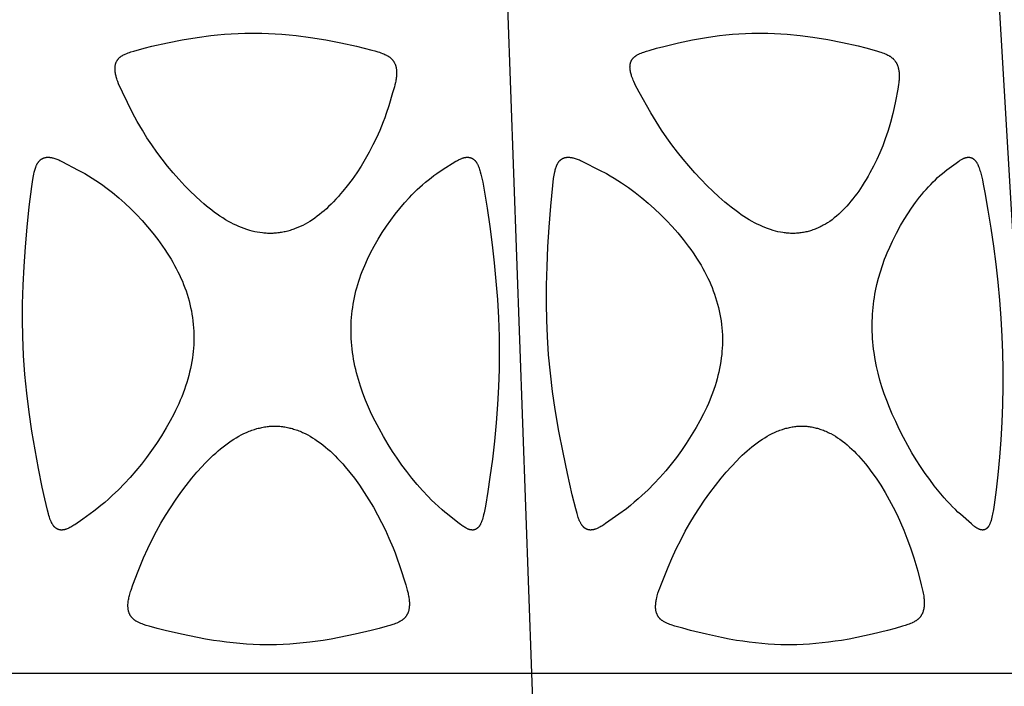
# Model space of a CAD drawing. Header units: millimetres. Extents: x 1250 to 1725, y 0 to 1655.
# Tile 252 of 256: x 1506 to 1568, y 1527 to 1569. Entities that reach past the tile are written whole.
import ezdxf

# ---------------------------------------------------------------- set-up
doc = ezdxf.new("R2010")
doc.units = ezdxf.units.MM
doc.header["$MEASUREMENT"] = 0
doc.layers.add('Crea2D$visibili$tangenti', color=7, linetype='Continuous', true_color=0x000000)

msp = doc.modelspace()

# ---------------------------------------------------------------- linework, layer by layer
at = {"layer": 'Crea2D$visibili$tangenti'}
for p, q in [((1537.889, 1528.073), (1536.375, 1569.947)), ((1569.716, 1528.073), (1567.244, 1569.947)), ((1504.534, 1528.073), (1537.889, 1528.073)), ((1537.889, 1528.073), (1569.716, 1528.073)), ((1539.397, 1486.197), (1537.889, 1528.073))]:
    msp.add_line(p, q, dxfattribs=at)
for points in [[(1521.45, 1555.685), (1521.369, 1555.687), (1521.288, 1555.69), (1521.207, 1555.694), (1521.125, 1555.7), (1521.044, 1555.707), (1520.964, 1555.716), (1520.802, 1555.738), (1520.642, 1555.765), (1520.483, 1555.797), (1520.324, 1555.835), (1520.167, 1555.877), (1519.994, 1555.93), (1519.822, 1555.989), (1519.653, 1556.053), (1519.485, 1556.122), (1519.319, 1556.196), (1519.155, 1556.274), (1518.994, 1556.357), (1518.835, 1556.443), (1518.653, 1556.548), (1518.475, 1556.658), (1518.299, 1556.772), (1518.126, 1556.89), (1517.955, 1557.012), (1517.787, 1557.138), (1517.622, 1557.267), (1517.459, 1557.399), (1517.279, 1557.549), (1517.101, 1557.703), (1516.755, 1558.02), (1516.417, 1558.347), (1516.089, 1558.683), (1515.715, 1559.086), (1515.353, 1559.498), (1515.002, 1559.92), (1514.662, 1560.351), (1514.334, 1560.791), (1514.019, 1561.24), (1513.715, 1561.697), (1513.424, 1562.163), (1513.107, 1562.706), (1512.955, 1562.981), (1512.809, 1563.259), (1512.178, 1564.548), (1512.063, 1564.79), (1511.997, 1564.937), (1511.935, 1565.086), (1511.877, 1565.236), (1511.85, 1565.312), (1511.825, 1565.388), (1511.806, 1565.449), (1511.788, 1565.51), (1511.772, 1565.572), (1511.757, 1565.634), (1511.743, 1565.696), (1511.732, 1565.758), (1511.722, 1565.821), (1511.718, 1565.853), (1511.715, 1565.885), (1511.711, 1565.943), (1511.709, 1565.972), (1511.708, 1566.002), (1511.708, 1566.031), (1511.708, 1566.061), (1511.709, 1566.09), (1511.71, 1566.12), (1511.712, 1566.149), (1511.715, 1566.179), (1511.719, 1566.208), (1511.724, 1566.237), (1511.729, 1566.266), (1511.735, 1566.294), (1511.743, 1566.323), (1511.747, 1566.337), (1511.751, 1566.351), (1511.759, 1566.376), (1511.768, 1566.401), (1511.778, 1566.426), (1511.789, 1566.45), (1511.801, 1566.474), (1511.813, 1566.497), (1511.826, 1566.52), (1511.84, 1566.543), (1511.854, 1566.566), (1511.869, 1566.587), (1511.885, 1566.609), (1511.901, 1566.63), (1511.918, 1566.65), (1511.935, 1566.67), (1511.953, 1566.689), (1511.972, 1566.708), (1511.993, 1566.727), (1512.014, 1566.746), (1512.035, 1566.764), (1512.057, 1566.781), (1512.08, 1566.797), (1512.103, 1566.814), (1512.127, 1566.829), (1512.151, 1566.844), (1512.175, 1566.859), (1512.199, 1566.873), (1512.249, 1566.899), (1512.3, 1566.925), (1512.352, 1566.948), (1512.439, 1566.986), (1512.526, 1567.021), (1512.615, 1567.053), (1512.704, 1567.083), (1512.884, 1567.139), (1513.546, 1567.318), (1514.028, 1567.437), (1514.998, 1567.654), (1515.927, 1567.839), (1516.861, 1567.997), (1517.717, 1568.112), (1518.146, 1568.158), (1518.576, 1568.197), (1519.007, 1568.228), (1519.438, 1568.25), (1519.869, 1568.264), (1520.301, 1568.269), (1520.403, 1568.269), (1520.505, 1568.269), (1520.926, 1568.265), (1521.347, 1568.251), (1521.767, 1568.23), (1522.187, 1568.201), (1522.639, 1568.162), (1523.09, 1568.114), (1523.989, 1567.997), (1524.945, 1567.839), (1525.897, 1567.654), (1526.873, 1567.44), (1527.843, 1567.198), (1528.033, 1567.146), (1528.221, 1567.089), (1528.315, 1567.059), (1528.408, 1567.026), (1528.5, 1566.992), (1528.591, 1566.954), (1528.647, 1566.93), (1528.702, 1566.904), (1528.757, 1566.877), (1528.784, 1566.862), (1528.81, 1566.847), (1528.836, 1566.832), (1528.862, 1566.816), (1528.888, 1566.8), (1528.913, 1566.783), (1528.938, 1566.766), (1528.962, 1566.747), (1528.986, 1566.729), (1529.009, 1566.709), (1529.03, 1566.691), (1529.051, 1566.672), (1529.071, 1566.652), (1529.09, 1566.632), (1529.109, 1566.611), (1529.128, 1566.59), (1529.146, 1566.568), (1529.163, 1566.546), (1529.18, 1566.524), (1529.196, 1566.5), (1529.211, 1566.477), (1529.226, 1566.453), (1529.24, 1566.429), (1529.254, 1566.404), (1529.267, 1566.379), (1529.279, 1566.354), (1529.291, 1566.326), (1529.303, 1566.298), (1529.313, 1566.27), (1529.323, 1566.241), (1529.332, 1566.213), (1529.341, 1566.183), (1529.348, 1566.154), (1529.355, 1566.125), (1529.361, 1566.095), (1529.367, 1566.065), (1529.372, 1566.035), (1529.376, 1566.005), (1529.38, 1565.975), (1529.383, 1565.945), (1529.388, 1565.885), (1529.39, 1565.812), (1529.39, 1565.74), (1529.388, 1565.668), (1529.384, 1565.596), (1529.378, 1565.525), (1529.369, 1565.453), (1529.359, 1565.382), (1529.348, 1565.311), (1529.335, 1565.24), (1529.321, 1565.169), (1529.288, 1565.028), (1529.252, 1564.888), (1529.141, 1564.507), (1528.893, 1563.699), (1528.736, 1563.219), (1528.642, 1562.951), (1528.542, 1562.686), (1528.438, 1562.422), (1528.329, 1562.16), (1528.124, 1561.698), (1527.904, 1561.242), (1527.671, 1560.794), (1527.423, 1560.353), (1527.161, 1559.92), (1526.885, 1559.497), (1526.596, 1559.082), (1526.293, 1558.677), (1526.018, 1558.334), (1525.876, 1558.166), (1525.731, 1558), (1525.584, 1557.837), (1525.433, 1557.678), (1525.278, 1557.521), (1525.121, 1557.368), (1524.983, 1557.24), (1524.843, 1557.115), (1524.7, 1556.994), (1524.554, 1556.876), (1524.405, 1556.761), (1524.254, 1556.651), (1524.099, 1556.545), (1523.941, 1556.444), (1523.795, 1556.357), (1523.646, 1556.273), (1523.494, 1556.195), (1523.341, 1556.121), (1523.185, 1556.052), (1523.026, 1555.988), (1522.946, 1555.959), (1522.866, 1555.93), (1522.785, 1555.903), (1522.704, 1555.878), (1522.551, 1555.835), (1522.396, 1555.797), (1522.319, 1555.78), (1522.241, 1555.764), (1522.163, 1555.75), (1522.084, 1555.737), (1522.005, 1555.726), (1521.926, 1555.716), (1521.847, 1555.707), (1521.768, 1555.7), (1521.689, 1555.694), (1521.609, 1555.69), (1521.53, 1555.687)], [(1554.273, 1555.685), (1554.194, 1555.687), (1554.116, 1555.69), (1554.037, 1555.694), (1553.959, 1555.7), (1553.88, 1555.708), (1553.802, 1555.716), (1553.724, 1555.727), (1553.647, 1555.738), (1553.492, 1555.766), (1553.338, 1555.798), (1553.185, 1555.835), (1553.033, 1555.877), (1552.861, 1555.931), (1552.692, 1555.99), (1552.524, 1556.054), (1552.358, 1556.123), (1552.194, 1556.197), (1552.032, 1556.275), (1551.871, 1556.357), (1551.713, 1556.443), (1551.54, 1556.542), (1551.37, 1556.646), (1551.202, 1556.753), (1551.036, 1556.864), (1550.872, 1556.978), (1550.71, 1557.096), (1550.393, 1557.338), (1550.197, 1557.496), (1550.004, 1557.657), (1549.625, 1557.989), (1549.256, 1558.331), (1548.896, 1558.683), (1548.502, 1559.087), (1548.117, 1559.5), (1547.743, 1559.922), (1547.379, 1560.353), (1547.026, 1560.793), (1546.683, 1561.241), (1546.352, 1561.698), (1546.032, 1562.163), (1545.68, 1562.706), (1545.346, 1563.259), (1544.628, 1564.548), (1544.496, 1564.791), (1544.421, 1564.937), (1544.348, 1565.086), (1544.28, 1565.236), (1544.248, 1565.312), (1544.217, 1565.389), (1544.172, 1565.51), (1544.151, 1565.571), (1544.132, 1565.633), (1544.114, 1565.695), (1544.097, 1565.758), (1544.083, 1565.821), (1544.071, 1565.885), (1544.062, 1565.943), (1544.055, 1566.001), (1544.052, 1566.031), (1544.05, 1566.06), (1544.048, 1566.09), (1544.047, 1566.119), (1544.047, 1566.149), (1544.048, 1566.178), (1544.049, 1566.207), (1544.051, 1566.237), (1544.054, 1566.266), (1544.058, 1566.295), (1544.061, 1566.31), (1544.063, 1566.324), (1544.066, 1566.339), (1544.069, 1566.353), (1544.075, 1566.377), (1544.082, 1566.4), (1544.089, 1566.424), (1544.097, 1566.447), (1544.106, 1566.47), (1544.116, 1566.493), (1544.126, 1566.515), (1544.137, 1566.538), (1544.148, 1566.559), (1544.16, 1566.581), (1544.173, 1566.602), (1544.187, 1566.622), (1544.201, 1566.642), (1544.216, 1566.662), (1544.231, 1566.681), (1544.247, 1566.699), (1544.256, 1566.709), (1544.265, 1566.719), (1544.284, 1566.737), (1544.303, 1566.755), (1544.323, 1566.773), (1544.343, 1566.79), (1544.364, 1566.806), (1544.385, 1566.822), (1544.407, 1566.837), (1544.429, 1566.851), (1544.452, 1566.866), (1544.474, 1566.879), (1544.498, 1566.893), (1544.545, 1566.918), (1544.592, 1566.943), (1544.632, 1566.962), (1544.672, 1566.98), (1544.752, 1567.015), (1544.834, 1567.047), (1544.916, 1567.077), (1545.082, 1567.132), (1545.25, 1567.182), (1545.708, 1567.313), (1546.17, 1567.434), (1547.098, 1567.654), (1547.973, 1567.838), (1548.852, 1567.997), (1549.257, 1568.058), (1549.663, 1568.112), (1550.07, 1568.159), (1550.477, 1568.197), (1550.886, 1568.228), (1551.294, 1568.25), (1551.703, 1568.264), (1552.113, 1568.269), (1552.21, 1568.269), (1552.307, 1568.269), (1552.711, 1568.265), (1553.114, 1568.251), (1553.516, 1568.23), (1553.919, 1568.201), (1554.73, 1568.121), (1555.539, 1568.014), (1556.463, 1567.86), (1557.383, 1567.678), (1558.369, 1567.458), (1558.859, 1567.336), (1559.531, 1567.154), (1559.714, 1567.098), (1559.804, 1567.068), (1559.894, 1567.036), (1559.984, 1567.002), (1560.072, 1566.966), (1560.129, 1566.941), (1560.185, 1566.915), (1560.241, 1566.887), (1560.296, 1566.858), (1560.322, 1566.842), (1560.349, 1566.826), (1560.375, 1566.81), (1560.401, 1566.793), (1560.426, 1566.775), (1560.451, 1566.757), (1560.476, 1566.738), (1560.5, 1566.719), (1560.522, 1566.701), (1560.543, 1566.682), (1560.564, 1566.662), (1560.584, 1566.642), (1560.604, 1566.622), (1560.623, 1566.601), (1560.642, 1566.579), (1560.66, 1566.557), (1560.678, 1566.535), (1560.696, 1566.512), (1560.712, 1566.489), (1560.728, 1566.465), (1560.744, 1566.441), (1560.759, 1566.417), (1560.773, 1566.392), (1560.787, 1566.367), (1560.801, 1566.339), (1560.815, 1566.31), (1560.828, 1566.282), (1560.84, 1566.252), (1560.851, 1566.223), (1560.862, 1566.193), (1560.872, 1566.163), (1560.881, 1566.133), (1560.89, 1566.102), (1560.898, 1566.071), (1560.906, 1566.04), (1560.913, 1566.009), (1560.919, 1565.978), (1560.925, 1565.947), (1560.934, 1565.885), (1560.944, 1565.813), (1560.947, 1565.777), (1560.95, 1565.742), (1560.955, 1565.67), (1560.957, 1565.599), (1560.957, 1565.528), (1560.954, 1565.457), (1560.95, 1565.386), (1560.945, 1565.315), (1560.938, 1565.244), (1560.93, 1565.174), (1560.91, 1565.032), (1560.862, 1564.751), (1560.716, 1563.982), (1560.634, 1563.6), (1560.546, 1563.219), (1560.398, 1562.649), (1560.317, 1562.366), (1560.23, 1562.084), (1560.08, 1561.637), (1559.916, 1561.194), (1559.738, 1560.758), (1559.546, 1560.327), (1559.339, 1559.904), (1559.118, 1559.487), (1559.002, 1559.282), (1558.883, 1559.079), (1558.76, 1558.878), (1558.633, 1558.679), (1558.409, 1558.345), (1558.293, 1558.182), (1558.173, 1558.02), (1558.051, 1557.861), (1557.925, 1557.705), (1557.795, 1557.552), (1557.662, 1557.401), (1557.539, 1557.269), (1557.413, 1557.14), (1557.284, 1557.015), (1557.152, 1556.892), (1557.016, 1556.774), (1556.877, 1556.66), (1556.734, 1556.551), (1556.587, 1556.446), (1556.455, 1556.358), (1556.319, 1556.275), (1556.181, 1556.196), (1556.111, 1556.158), (1556.041, 1556.121), (1555.969, 1556.086), (1555.897, 1556.052), (1555.825, 1556.02), (1555.752, 1555.989), (1555.678, 1555.959), (1555.604, 1555.93), (1555.529, 1555.904), (1555.454, 1555.878), (1555.382, 1555.856), (1555.31, 1555.835), (1555.238, 1555.815), (1555.165, 1555.796), (1555.092, 1555.779), (1555.018, 1555.764), (1554.945, 1555.75), (1554.871, 1555.737), (1554.796, 1555.725), (1554.722, 1555.715), (1554.648, 1555.707), (1554.573, 1555.7), (1554.498, 1555.694), (1554.423, 1555.69), (1554.348, 1555.687)], [(1505.912, 1549.223), (1505.895, 1550.246), (1505.903, 1551.269), (1505.937, 1552.439), (1505.996, 1553.608), (1506.085, 1554.848), (1506.195, 1556.087), (1506.324, 1557.359), (1506.479, 1558.628), (1506.547, 1559.079), (1506.588, 1559.303), (1506.611, 1559.415), (1506.636, 1559.526), (1506.668, 1559.655), (1506.686, 1559.719), (1506.706, 1559.782), (1506.727, 1559.845), (1506.739, 1559.876), (1506.751, 1559.906), (1506.764, 1559.937), (1506.778, 1559.967), (1506.792, 1559.997), (1506.807, 1560.026), (1506.82, 1560.05), (1506.833, 1560.073), (1506.847, 1560.096), (1506.861, 1560.119), (1506.876, 1560.141), (1506.892, 1560.162), (1506.907, 1560.184), (1506.924, 1560.205), (1506.941, 1560.225), (1506.959, 1560.244), (1506.977, 1560.263), (1506.987, 1560.273), (1506.996, 1560.282), (1507.006, 1560.291), (1507.016, 1560.3), (1507.026, 1560.308), (1507.036, 1560.316), (1507.046, 1560.325), (1507.057, 1560.333), (1507.068, 1560.34), (1507.078, 1560.348), (1507.089, 1560.355), (1507.1, 1560.362), (1507.11, 1560.368), (1507.121, 1560.375), (1507.132, 1560.381), (1507.143, 1560.387), (1507.155, 1560.393), (1507.166, 1560.398), (1507.178, 1560.404), (1507.189, 1560.409), (1507.201, 1560.414), (1507.213, 1560.419), (1507.225, 1560.423), (1507.237, 1560.428), (1507.261, 1560.436), (1507.285, 1560.443), (1507.31, 1560.449), (1507.334, 1560.455), (1507.359, 1560.46), (1507.384, 1560.463), (1507.409, 1560.466), (1507.422, 1560.467), (1507.434, 1560.468), (1507.447, 1560.469), (1507.485, 1560.47), (1507.51, 1560.47), (1507.535, 1560.47), (1507.56, 1560.469), (1507.586, 1560.467), (1507.611, 1560.465), (1507.636, 1560.462), (1507.661, 1560.458), (1507.686, 1560.454), (1507.71, 1560.45), (1507.76, 1560.44), (1507.809, 1560.428), (1507.858, 1560.415), (1507.923, 1560.395), (1507.987, 1560.374), (1508.051, 1560.351), (1508.114, 1560.326), (1508.177, 1560.3), (1508.239, 1560.272), (1508.362, 1560.213), (1509.401, 1559.669), (1509.813, 1559.443), (1510.045, 1559.306), (1510.273, 1559.165), (1510.499, 1559.018), (1510.722, 1558.867), (1510.932, 1558.719), (1511.139, 1558.567), (1511.545, 1558.253), (1511.94, 1557.926), (1512.324, 1557.585), (1512.696, 1557.233), (1513.058, 1556.869), (1513.408, 1556.493), (1513.747, 1556.108), (1514.076, 1555.71), (1514.393, 1555.302), (1514.696, 1554.885), (1514.842, 1554.672), (1514.985, 1554.457), (1515.223, 1554.074), (1515.337, 1553.88), (1515.448, 1553.684), (1515.555, 1553.486), (1515.657, 1553.285), (1515.756, 1553.083), (1515.85, 1552.878), (1515.935, 1552.68), (1516.016, 1552.481), (1516.093, 1552.279), (1516.165, 1552.076), (1516.233, 1551.871), (1516.296, 1551.665), (1516.354, 1551.457), (1516.408, 1551.249), (1516.456, 1551.039), (1516.5, 1550.828), (1516.538, 1550.616), (1516.571, 1550.403), (1516.599, 1550.189), (1516.622, 1549.975), (1516.639, 1549.76), (1516.651, 1549.545), (1516.652, 1549.524), (1516.658, 1549.316), (1516.658, 1549.109), (1516.654, 1548.902), (1516.646, 1548.694), (1516.632, 1548.487), (1516.614, 1548.281), (1516.591, 1548.075), (1516.563, 1547.869), (1516.528, 1547.645), (1516.487, 1547.422), (1516.441, 1547.2), (1516.39, 1546.979), (1516.334, 1546.759), (1516.274, 1546.54), (1516.209, 1546.323), (1516.14, 1546.107), (1516.062, 1545.881), (1515.98, 1545.656), (1515.894, 1545.434), (1515.803, 1545.213), (1515.708, 1544.994), (1515.609, 1544.776), (1515.507, 1544.561), (1515.4, 1544.347), (1515.17, 1543.915), (1514.929, 1543.49), (1514.626, 1542.985), (1514.308, 1542.49), (1514.006, 1542.047), (1513.69, 1541.613), (1513.361, 1541.189), (1513.02, 1540.774), (1512.667, 1540.37), (1512.302, 1539.977), (1511.926, 1539.595), (1511.538, 1539.224), (1511.303, 1539.01), (1511.063, 1538.801), (1510.82, 1538.597), (1510.572, 1538.398), (1510.377, 1538.25), (1509.681, 1537.752), (1509.182, 1537.4), (1509.12, 1537.36), (1509.058, 1537.321), (1508.995, 1537.284), (1508.931, 1537.248), (1508.866, 1537.214), (1508.8, 1537.182), (1508.756, 1537.162), (1508.711, 1537.143), (1508.665, 1537.126), (1508.642, 1537.118), (1508.619, 1537.111), (1508.595, 1537.104), (1508.572, 1537.097), (1508.548, 1537.091), (1508.525, 1537.085), (1508.501, 1537.081), (1508.477, 1537.076), (1508.453, 1537.073), (1508.429, 1537.07), (1508.415, 1537.068), (1508.401, 1537.066), (1508.387, 1537.065), (1508.374, 1537.064), (1508.36, 1537.064), (1508.346, 1537.063), (1508.332, 1537.064), (1508.319, 1537.064), (1508.305, 1537.065), (1508.291, 1537.066), (1508.277, 1537.068), (1508.264, 1537.07), (1508.25, 1537.072), (1508.237, 1537.074), (1508.223, 1537.077), (1508.209, 1537.08), (1508.196, 1537.084), (1508.183, 1537.088), (1508.17, 1537.092), (1508.156, 1537.096), (1508.143, 1537.101), (1508.13, 1537.106), (1508.118, 1537.111), (1508.105, 1537.116), (1508.092, 1537.122), (1508.08, 1537.128), (1508.068, 1537.134), (1508.056, 1537.141), (1508.044, 1537.148), (1508.032, 1537.155), (1508.02, 1537.162), (1508.009, 1537.17), (1507.996, 1537.178), (1507.983, 1537.188), (1507.971, 1537.197), (1507.959, 1537.207), (1507.947, 1537.217), (1507.936, 1537.227), (1507.924, 1537.238), (1507.913, 1537.249), (1507.902, 1537.26), (1507.892, 1537.271), (1507.881, 1537.283), (1507.871, 1537.295), (1507.861, 1537.307), (1507.851, 1537.319), (1507.832, 1537.344), (1507.813, 1537.369), (1507.796, 1537.396), (1507.779, 1537.422), (1507.763, 1537.45), (1507.747, 1537.477), (1507.732, 1537.505), (1507.718, 1537.534), (1507.704, 1537.562), (1507.687, 1537.599), (1507.671, 1537.636), (1507.655, 1537.673), (1507.641, 1537.71), (1507.613, 1537.785), (1507.588, 1537.861), (1507.554, 1537.971), (1507.522, 1538.082), (1507.463, 1538.305), (1507.293, 1539.026), (1507.139, 1539.75), (1506.905, 1540.923), (1506.688, 1542.098), (1506.491, 1543.278), (1506.317, 1544.461), (1506.17, 1545.647), (1506.051, 1546.836), (1505.964, 1548.029)], [(1534.084, 1537.07), (1534.062, 1537.073), (1534.04, 1537.076), (1534.019, 1537.08), (1533.997, 1537.085), (1533.976, 1537.091), (1533.955, 1537.097), (1533.934, 1537.103), (1533.913, 1537.11), (1533.893, 1537.118), (1533.872, 1537.126), (1533.852, 1537.135), (1533.832, 1537.143), (1533.792, 1537.162), (1533.753, 1537.182), (1533.698, 1537.212), (1533.645, 1537.243), (1533.592, 1537.276), (1533.54, 1537.31), (1533.489, 1537.346), (1533.439, 1537.382), (1533.34, 1537.456), (1532.592, 1538.05), (1532.415, 1538.194), (1532.241, 1538.342), (1532.018, 1538.539), (1531.8, 1538.742), (1531.587, 1538.949), (1531.377, 1539.16), (1531.022, 1539.537), (1530.678, 1539.925), (1530.345, 1540.322), (1530.024, 1540.729), (1529.715, 1541.145), (1529.417, 1541.57), (1529.131, 1542.002), (1528.857, 1542.441), (1528.565, 1542.938), (1528.285, 1543.442), (1528.049, 1543.889), (1527.824, 1544.342), (1527.626, 1544.773), (1527.441, 1545.211), (1527.271, 1545.653), (1527.115, 1546.102), (1526.987, 1546.518), (1526.872, 1546.939), (1526.821, 1547.151), (1526.773, 1547.363), (1526.729, 1547.576), (1526.689, 1547.791), (1526.654, 1548.005), (1526.622, 1548.221), (1526.595, 1548.437), (1526.573, 1548.653), (1526.554, 1548.87), (1526.541, 1549.088), (1526.532, 1549.306), (1526.529, 1549.524), (1526.529, 1549.545), (1526.529, 1549.76), (1526.535, 1549.975), (1526.545, 1550.189), (1526.56, 1550.404), (1526.58, 1550.617), (1526.604, 1550.831), (1526.633, 1551.044), (1526.667, 1551.256), (1526.704, 1551.463), (1526.745, 1551.669), (1526.79, 1551.874), (1526.839, 1552.078), (1526.892, 1552.281), (1526.95, 1552.483), (1527.011, 1552.684), (1527.077, 1552.884), (1527.148, 1553.086), (1527.223, 1553.287), (1527.302, 1553.486), (1527.385, 1553.684), (1527.561, 1554.075), (1527.749, 1554.461), (1527.981, 1554.895), (1528.226, 1555.322), (1528.485, 1555.741), (1528.757, 1556.152), (1529.023, 1556.529), (1529.3, 1556.898), (1529.587, 1557.258), (1529.886, 1557.608), (1530.197, 1557.948), (1530.356, 1558.114), (1530.519, 1558.277), (1530.685, 1558.436), (1530.854, 1558.593), (1531.026, 1558.747), (1531.201, 1558.897), (1531.375, 1559.041), (1531.553, 1559.18), (1531.734, 1559.316), (1531.917, 1559.446), (1532.257, 1559.671), (1533.116, 1560.215), (1533.167, 1560.244), (1533.218, 1560.273), (1533.269, 1560.3), (1533.321, 1560.326), (1533.374, 1560.351), (1533.428, 1560.374), (1533.482, 1560.396), (1533.509, 1560.406), (1533.537, 1560.415), (1533.578, 1560.428), (1533.599, 1560.434), (1533.62, 1560.44), (1533.641, 1560.445), (1533.662, 1560.45), (1533.684, 1560.454), (1533.705, 1560.458), (1533.726, 1560.462), (1533.748, 1560.465), (1533.769, 1560.467), (1533.791, 1560.469), (1533.813, 1560.47), (1533.834, 1560.47), (1533.856, 1560.47), (1533.878, 1560.47), (1533.89, 1560.469), (1533.901, 1560.469), (1533.913, 1560.468), (1533.924, 1560.466), (1533.935, 1560.465), (1533.947, 1560.463), (1533.958, 1560.461), (1533.97, 1560.459), (1533.981, 1560.457), (1533.993, 1560.454), (1534.004, 1560.451), (1534.015, 1560.448), (1534.027, 1560.445), (1534.038, 1560.441), (1534.049, 1560.437), (1534.06, 1560.433), (1534.071, 1560.429), (1534.082, 1560.424), (1534.093, 1560.42), (1534.103, 1560.415), (1534.114, 1560.41), (1534.125, 1560.405), (1534.135, 1560.399), (1534.146, 1560.394), (1534.156, 1560.388), (1534.166, 1560.382), (1534.176, 1560.376), (1534.186, 1560.369), (1534.196, 1560.363), (1534.205, 1560.356), (1534.215, 1560.349), (1534.224, 1560.342), (1534.235, 1560.334), (1534.246, 1560.325), (1534.257, 1560.316), (1534.267, 1560.307), (1534.277, 1560.298), (1534.287, 1560.288), (1534.297, 1560.279), (1534.307, 1560.269), (1534.316, 1560.259), (1534.325, 1560.248), (1534.343, 1560.227), (1534.36, 1560.206), (1534.377, 1560.184), (1534.393, 1560.161), (1534.408, 1560.138), (1534.423, 1560.115), (1534.437, 1560.091), (1534.451, 1560.067), (1534.465, 1560.042), (1534.49, 1559.992), (1534.506, 1559.958), (1534.522, 1559.923), (1534.537, 1559.888), (1534.552, 1559.853), (1534.579, 1559.782), (1534.604, 1559.71), (1534.627, 1559.637), (1534.648, 1559.564), (1534.687, 1559.416), (1534.746, 1559.166), (1534.797, 1558.914), (1534.888, 1558.408), (1535.072, 1557.268), (1535.24, 1556.125), (1535.39, 1554.979), (1535.52, 1553.832), (1535.63, 1552.682), (1535.718, 1551.531), (1535.784, 1550.378), (1535.825, 1549.223), (1535.838, 1548.189), (1535.827, 1547.154), (1535.792, 1546.045), (1535.733, 1544.938), (1535.647, 1543.794), (1535.537, 1542.652), (1535.406, 1541.512), (1535.255, 1540.375), (1535.12, 1539.473), (1534.967, 1538.572), (1534.884, 1538.149), (1534.852, 1538.009), (1534.829, 1537.914), (1534.803, 1537.82), (1534.775, 1537.726), (1534.744, 1537.632), (1534.72, 1537.568), (1534.708, 1537.537), (1534.694, 1537.506), (1534.681, 1537.475), (1534.666, 1537.444), (1534.651, 1537.414), (1534.635, 1537.385), (1534.626, 1537.371), (1534.617, 1537.357), (1534.609, 1537.342), (1534.599, 1537.329), (1534.59, 1537.315), (1534.58, 1537.302), (1534.57, 1537.288), (1534.56, 1537.275), (1534.55, 1537.263), (1534.539, 1537.25), (1534.528, 1537.238), (1534.516, 1537.226), (1534.504, 1537.215), (1534.492, 1537.203), (1534.48, 1537.192), (1534.467, 1537.182), (1534.457, 1537.174), (1534.447, 1537.166), (1534.437, 1537.158), (1534.426, 1537.151), (1534.415, 1537.144), (1534.404, 1537.137), (1534.393, 1537.13), (1534.382, 1537.124), (1534.371, 1537.118), (1534.359, 1537.112), (1534.348, 1537.107), (1534.336, 1537.101), (1534.324, 1537.096), (1534.312, 1537.092), (1534.3, 1537.087), (1534.288, 1537.083), (1534.275, 1537.08), (1534.263, 1537.076), (1534.25, 1537.073), (1534.238, 1537.071), (1534.225, 1537.068), (1534.213, 1537.066), (1534.2, 1537.065), (1534.187, 1537.064), (1534.174, 1537.063), (1534.161, 1537.063), (1534.149, 1537.063), (1534.136, 1537.063), (1534.123, 1537.064), (1534.11, 1537.066), (1534.097, 1537.067), (1534.091, 1537.068)], [(1538.856, 1549.223), (1538.814, 1550.246), (1538.798, 1551.269), (1538.804, 1552.439), (1538.835, 1553.608), (1538.895, 1554.848), (1538.974, 1556.087), (1539.072, 1557.395), (1539.198, 1558.7), (1539.252, 1559.133), (1539.286, 1559.348), (1539.306, 1559.455), (1539.328, 1559.562), (1539.342, 1559.624), (1539.357, 1559.686), (1539.373, 1559.748), (1539.391, 1559.808), (1539.401, 1559.839), (1539.411, 1559.869), (1539.422, 1559.898), (1539.434, 1559.928), (1539.446, 1559.957), (1539.459, 1559.986), (1539.473, 1560.015), (1539.487, 1560.043), (1539.5, 1560.066), (1539.513, 1560.089), (1539.527, 1560.112), (1539.541, 1560.134), (1539.556, 1560.156), (1539.571, 1560.178), (1539.587, 1560.198), (1539.604, 1560.219), (1539.621, 1560.239), (1539.639, 1560.258), (1539.648, 1560.267), (1539.658, 1560.277), (1539.667, 1560.286), (1539.677, 1560.294), (1539.687, 1560.303), (1539.696, 1560.312), (1539.707, 1560.32), (1539.717, 1560.328), (1539.727, 1560.336), (1539.738, 1560.344), (1539.749, 1560.351), (1539.76, 1560.358), (1539.77, 1560.365), (1539.78, 1560.371), (1539.791, 1560.377), (1539.802, 1560.383), (1539.812, 1560.389), (1539.823, 1560.394), (1539.834, 1560.4), (1539.845, 1560.405), (1539.857, 1560.41), (1539.868, 1560.414), (1539.891, 1560.423), (1539.914, 1560.431), (1539.937, 1560.439), (1539.961, 1560.445), (1539.985, 1560.451), (1540.009, 1560.456), (1540.033, 1560.46), (1540.057, 1560.464), (1540.081, 1560.467), (1540.105, 1560.468), (1540.129, 1560.47), (1540.155, 1560.47), (1540.181, 1560.47), (1540.207, 1560.47), (1540.233, 1560.469), (1540.258, 1560.467), (1540.284, 1560.465), (1540.31, 1560.462), (1540.335, 1560.458), (1540.361, 1560.454), (1540.386, 1560.45), (1540.437, 1560.44), (1540.487, 1560.428), (1540.537, 1560.415), (1540.605, 1560.396), (1540.671, 1560.374), (1540.737, 1560.351), (1540.802, 1560.326), (1540.867, 1560.3), (1540.932, 1560.272), (1541.059, 1560.214), (1542.14, 1559.67), (1542.568, 1559.444), (1542.81, 1559.308), (1543.05, 1559.166), (1543.286, 1559.02), (1543.519, 1558.868), (1543.955, 1558.57), (1544.379, 1558.257), (1544.793, 1557.93), (1545.197, 1557.591), (1545.59, 1557.239), (1545.971, 1556.875), (1546.342, 1556.499), (1546.701, 1556.113), (1547.05, 1555.716), (1547.386, 1555.308), (1547.708, 1554.889), (1547.864, 1554.675), (1548.016, 1554.459), (1548.269, 1554.078), (1548.39, 1553.884), (1548.508, 1553.689), (1548.622, 1553.49), (1548.732, 1553.29), (1548.838, 1553.087), (1548.939, 1552.882), (1549.031, 1552.685), (1549.118, 1552.486), (1549.201, 1552.285), (1549.28, 1552.083), (1549.354, 1551.878), (1549.423, 1551.672), (1549.488, 1551.465), (1549.547, 1551.256), (1549.602, 1551.045), (1549.651, 1550.834), (1549.695, 1550.621), (1549.734, 1550.408), (1549.768, 1550.193), (1549.796, 1549.978), (1549.818, 1549.761), (1549.835, 1549.545), (1549.836, 1549.524), (1549.847, 1549.317), (1549.852, 1549.11), (1549.852, 1548.903), (1549.848, 1548.696), (1549.839, 1548.489), (1549.824, 1548.282), (1549.805, 1548.076), (1549.781, 1547.87), (1549.75, 1547.647), (1549.713, 1547.425), (1549.671, 1547.204), (1549.624, 1546.984), (1549.572, 1546.766), (1549.515, 1546.548), (1549.454, 1546.332), (1549.388, 1546.116), (1549.313, 1545.889), (1549.234, 1545.664), (1549.15, 1545.441), (1549.061, 1545.219), (1548.968, 1544.999), (1548.871, 1544.78), (1548.769, 1544.564), (1548.664, 1544.35), (1548.437, 1543.918), (1548.198, 1543.494), (1547.897, 1542.991), (1547.582, 1542.497), (1547.278, 1542.052), (1546.961, 1541.617), (1546.63, 1541.192), (1546.287, 1540.777), (1545.931, 1540.372), (1545.563, 1539.979), (1545.183, 1539.596), (1544.792, 1539.225), (1544.556, 1539.012), (1544.316, 1538.804), (1544.071, 1538.601), (1543.821, 1538.404), (1543.345, 1538.054), (1542.515, 1537.472), (1542.397, 1537.393), (1542.278, 1537.316), (1542.217, 1537.279), (1542.155, 1537.245), (1542.092, 1537.212), (1542.06, 1537.196), (1542.028, 1537.181), (1541.982, 1537.161), (1541.936, 1537.143), (1541.89, 1537.126), (1541.866, 1537.118), (1541.843, 1537.111), (1541.819, 1537.104), (1541.795, 1537.098), (1541.771, 1537.092), (1541.747, 1537.086), (1541.723, 1537.081), (1541.699, 1537.077), (1541.675, 1537.073), (1541.651, 1537.07), (1541.638, 1537.068), (1541.626, 1537.067), (1541.613, 1537.066), (1541.601, 1537.065), (1541.588, 1537.064), (1541.575, 1537.064), (1541.563, 1537.064), (1541.55, 1537.064), (1541.537, 1537.065), (1541.525, 1537.066), (1541.512, 1537.067), (1541.499, 1537.068), (1541.487, 1537.07), (1541.474, 1537.072), (1541.461, 1537.074), (1541.449, 1537.076), (1541.436, 1537.079), (1541.424, 1537.082), (1541.411, 1537.085), (1541.399, 1537.088), (1541.387, 1537.092), (1541.375, 1537.096), (1541.362, 1537.1), (1541.35, 1537.104), (1541.338, 1537.109), (1541.327, 1537.114), (1541.315, 1537.119), (1541.303, 1537.124), (1541.292, 1537.13), (1541.281, 1537.135), (1541.27, 1537.141), (1541.259, 1537.148), (1541.246, 1537.155), (1541.234, 1537.163), (1541.222, 1537.171), (1541.21, 1537.179), (1541.198, 1537.188), (1541.187, 1537.196), (1541.176, 1537.205), (1541.165, 1537.215), (1541.154, 1537.224), (1541.143, 1537.234), (1541.133, 1537.244), (1541.123, 1537.254), (1541.113, 1537.265), (1541.103, 1537.275), (1541.083, 1537.297), (1541.065, 1537.319), (1541.047, 1537.342), (1541.029, 1537.366), (1541.013, 1537.39), (1540.996, 1537.415), (1540.981, 1537.439), (1540.966, 1537.465), (1540.951, 1537.49), (1540.932, 1537.526), (1540.913, 1537.562), (1540.896, 1537.598), (1540.879, 1537.635), (1540.863, 1537.672), (1540.847, 1537.709), (1540.819, 1537.784), (1540.792, 1537.86), (1540.767, 1537.937), (1540.721, 1538.092), (1540.639, 1538.387), (1540.422, 1539.281), (1540.123, 1540.61), (1539.844, 1541.942), (1539.587, 1543.28), (1539.358, 1544.622), (1539.19, 1545.768), (1539.048, 1546.916), (1538.936, 1548.069)], [(1559.26, 1549.545), (1559.256, 1549.759), (1559.255, 1549.973), (1559.259, 1550.188), (1559.266, 1550.402), (1559.278, 1550.616), (1559.293, 1550.83), (1559.313, 1551.043), (1559.337, 1551.256), (1559.363, 1551.462), (1559.394, 1551.667), (1559.429, 1551.871), (1559.467, 1552.075), (1559.554, 1552.48), (1559.654, 1552.883), (1559.769, 1553.284), (1559.897, 1553.682), (1560.039, 1554.075), (1560.115, 1554.269), (1560.194, 1554.462), (1560.357, 1554.83), (1560.528, 1555.193), (1560.778, 1555.694), (1561.044, 1556.187), (1561.259, 1556.558), (1561.485, 1556.921), (1561.722, 1557.277), (1561.971, 1557.626), (1562.099, 1557.796), (1562.231, 1557.965), (1562.365, 1558.131), (1562.503, 1558.295), (1562.644, 1558.456), (1562.788, 1558.614), (1562.934, 1558.77), (1563.085, 1558.922), (1563.224, 1559.059), (1563.367, 1559.192), (1563.512, 1559.322), (1563.662, 1559.447), (1563.951, 1559.671), (1564.534, 1560.108), (1564.695, 1560.225), (1564.736, 1560.253), (1564.778, 1560.28), (1564.82, 1560.306), (1564.862, 1560.33), (1564.906, 1560.354), (1564.95, 1560.376), (1564.972, 1560.386), (1564.995, 1560.396), (1565.017, 1560.406), (1565.04, 1560.415), (1565.058, 1560.422), (1565.076, 1560.428), (1565.094, 1560.434), (1565.112, 1560.44), (1565.131, 1560.445), (1565.149, 1560.45), (1565.168, 1560.454), (1565.186, 1560.458), (1565.205, 1560.462), (1565.224, 1560.465), (1565.242, 1560.467), (1565.261, 1560.469), (1565.28, 1560.47), (1565.299, 1560.47), (1565.318, 1560.47), (1565.328, 1560.47), (1565.338, 1560.47), (1565.349, 1560.469), (1565.36, 1560.468), (1565.371, 1560.467), (1565.382, 1560.466), (1565.393, 1560.464), (1565.404, 1560.463), (1565.414, 1560.46), (1565.425, 1560.458), (1565.436, 1560.455), (1565.447, 1560.452), (1565.457, 1560.449), (1565.468, 1560.445), (1565.478, 1560.442), (1565.489, 1560.438), (1565.499, 1560.433), (1565.509, 1560.429), (1565.519, 1560.424), (1565.529, 1560.419), (1565.539, 1560.414), (1565.549, 1560.409), (1565.559, 1560.403), (1565.569, 1560.398), (1565.578, 1560.392), (1565.588, 1560.386), (1565.597, 1560.38), (1565.606, 1560.373), (1565.615, 1560.367), (1565.624, 1560.36), (1565.642, 1560.346), (1565.659, 1560.332), (1565.669, 1560.322), (1565.68, 1560.313), (1565.69, 1560.303), (1565.7, 1560.293), (1565.709, 1560.282), (1565.719, 1560.272), (1565.728, 1560.262), (1565.737, 1560.251), (1565.755, 1560.229), (1565.772, 1560.207), (1565.788, 1560.183), (1565.803, 1560.16), (1565.818, 1560.136), (1565.833, 1560.112), (1565.846, 1560.087), (1565.86, 1560.062), (1565.885, 1560.011), (1565.908, 1559.959), (1565.941, 1559.88), (1565.972, 1559.8), (1566, 1559.72), (1566.026, 1559.638), (1566.051, 1559.556), (1566.073, 1559.474), (1566.115, 1559.308), (1566.175, 1559.048), (1566.23, 1558.787), (1566.329, 1558.263), (1566.524, 1557.141), (1566.704, 1556.017), (1566.866, 1554.89), (1567.011, 1553.76), (1567.137, 1552.629), (1567.244, 1551.495), (1567.332, 1550.36), (1567.399, 1549.223), (1567.439, 1548.189), (1567.459, 1547.154), (1567.459, 1546.046), (1567.437, 1544.938), (1567.393, 1543.834), (1567.329, 1542.732), (1567.244, 1541.631), (1567.14, 1540.532), (1567.035, 1539.59), (1566.91, 1538.651), (1566.865, 1538.358), (1566.815, 1538.067), (1566.795, 1537.966), (1566.773, 1537.866), (1566.749, 1537.766), (1566.722, 1537.668), (1566.7, 1537.595), (1566.688, 1537.559), (1566.675, 1537.524), (1566.662, 1537.488), (1566.647, 1537.453), (1566.632, 1537.419), (1566.616, 1537.385), (1566.602, 1537.358), (1566.588, 1537.332), (1566.573, 1537.307), (1566.565, 1537.295), (1566.557, 1537.282), (1566.549, 1537.27), (1566.54, 1537.258), (1566.531, 1537.246), (1566.522, 1537.235), (1566.513, 1537.224), (1566.503, 1537.213), (1566.493, 1537.202), (1566.483, 1537.191), (1566.474, 1537.183), (1566.465, 1537.175), (1566.456, 1537.167), (1566.447, 1537.159), (1566.437, 1537.152), (1566.428, 1537.145), (1566.418, 1537.138), (1566.408, 1537.131), (1566.397, 1537.124), (1566.387, 1537.118), (1566.376, 1537.112), (1566.366, 1537.107), (1566.355, 1537.101), (1566.344, 1537.096), (1566.333, 1537.092), (1566.322, 1537.087), (1566.31, 1537.084), (1566.299, 1537.08), (1566.287, 1537.077), (1566.276, 1537.074), (1566.264, 1537.071), (1566.252, 1537.069), (1566.24, 1537.067), (1566.228, 1537.066), (1566.216, 1537.065), (1566.204, 1537.064), (1566.198, 1537.064), (1566.192, 1537.064), (1566.186, 1537.064), (1566.18, 1537.064), (1566.174, 1537.064), (1566.168, 1537.065), (1566.162, 1537.065), (1566.155, 1537.066), (1566.149, 1537.067), (1566.143, 1537.068), (1566.137, 1537.069), (1566.131, 1537.07), (1566.122, 1537.071), (1566.112, 1537.072), (1566.094, 1537.076), (1566.076, 1537.08), (1566.058, 1537.084), (1566.04, 1537.089), (1566.022, 1537.095), (1566.005, 1537.101), (1565.987, 1537.107), (1565.97, 1537.114), (1565.953, 1537.121), (1565.936, 1537.129), (1565.919, 1537.137), (1565.886, 1537.154), (1565.853, 1537.172), (1565.828, 1537.187), (1565.804, 1537.202), (1565.755, 1537.232), (1565.708, 1537.265), (1565.662, 1537.299), (1565.616, 1537.334), (1565.571, 1537.369), (1565.483, 1537.443), (1564.799, 1538.051), (1564.642, 1538.195), (1564.487, 1538.343), (1564.303, 1538.526), (1564.123, 1538.712), (1563.947, 1538.902), (1563.774, 1539.095), (1563.46, 1539.463), (1563.157, 1539.841), (1562.866, 1540.227), (1562.584, 1540.62), (1562.297, 1541.045), (1562.02, 1541.477), (1561.755, 1541.916), (1561.501, 1542.361), (1561.224, 1542.878), (1560.959, 1543.401), (1560.733, 1543.87), (1560.517, 1544.343), (1560.338, 1544.765), (1560.17, 1545.191), (1560.015, 1545.622), (1559.872, 1546.057), (1559.746, 1546.48), (1559.633, 1546.907), (1559.533, 1547.337), (1559.448, 1547.77), (1559.377, 1548.205), (1559.347, 1548.424), (1559.322, 1548.643), (1559.3, 1548.863), (1559.283, 1549.083), (1559.27, 1549.303), (1559.261, 1549.524)], [(1521.738, 1543.592), (1521.818, 1543.59), (1521.898, 1543.587), (1521.978, 1543.582), (1522.058, 1543.576), (1522.138, 1543.568), (1522.218, 1543.559), (1522.297, 1543.548), (1522.376, 1543.535), (1522.455, 1543.521), (1522.534, 1543.506), (1522.612, 1543.489), (1522.69, 1543.47), (1522.768, 1543.45), (1522.845, 1543.429), (1522.922, 1543.406), (1522.998, 1543.382), (1523.082, 1543.354), (1523.165, 1543.325), (1523.247, 1543.294), (1523.329, 1543.261), (1523.411, 1543.227), (1523.491, 1543.191), (1523.651, 1543.116), (1523.808, 1543.035), (1523.963, 1542.95), (1524.115, 1542.859), (1524.264, 1542.765), (1524.433, 1542.65), (1524.599, 1542.53), (1524.762, 1542.405), (1524.921, 1542.276), (1525.077, 1542.142), (1525.229, 1542.005), (1525.379, 1541.865), (1525.525, 1541.721), (1525.688, 1541.555), (1525.847, 1541.386), (1526.003, 1541.214), (1526.155, 1541.038), (1526.451, 1540.68), (1526.736, 1540.312), (1527.055, 1539.873), (1527.361, 1539.423), (1527.654, 1538.965), (1527.932, 1538.499), (1528.197, 1538.024), (1528.449, 1537.542), (1528.687, 1537.053), (1528.912, 1536.559), (1529.172, 1535.94), (1529.293, 1535.627), (1529.409, 1535.312), (1529.59, 1534.783), (1529.963, 1533.629), (1530.014, 1533.456), (1530.063, 1533.282), (1530.107, 1533.107), (1530.126, 1533.019), (1530.143, 1532.93), (1530.155, 1532.863), (1530.165, 1532.796), (1530.174, 1532.729), (1530.181, 1532.661), (1530.187, 1532.593), (1530.191, 1532.526), (1530.194, 1532.458), (1530.195, 1532.39), (1530.193, 1532.325), (1530.189, 1532.261), (1530.186, 1532.229), (1530.183, 1532.196), (1530.179, 1532.164), (1530.174, 1532.132), (1530.168, 1532.1), (1530.162, 1532.069), (1530.155, 1532.037), (1530.148, 1532.006), (1530.139, 1531.975), (1530.13, 1531.944), (1530.12, 1531.913), (1530.109, 1531.883), (1530.098, 1531.857), (1530.087, 1531.831), (1530.076, 1531.806), (1530.063, 1531.781), (1530.05, 1531.756), (1530.037, 1531.732), (1530.022, 1531.708), (1530.007, 1531.684), (1529.992, 1531.661), (1529.976, 1531.639), (1529.959, 1531.616), (1529.942, 1531.594), (1529.924, 1531.573), (1529.905, 1531.552), (1529.886, 1531.532), (1529.867, 1531.513), (1529.846, 1531.493), (1529.825, 1531.474), (1529.803, 1531.456), (1529.781, 1531.438), (1529.759, 1531.421), (1529.735, 1531.404), (1529.712, 1531.388), (1529.688, 1531.373), (1529.664, 1531.357), (1529.64, 1531.343), (1529.59, 1531.315), (1529.539, 1531.288), (1529.488, 1531.263), (1529.446, 1531.243), (1529.404, 1531.225), (1529.319, 1531.189), (1529.233, 1531.157), (1529.146, 1531.126), (1528.971, 1531.07), (1528.794, 1531.018), (1528.294, 1530.881), (1527.792, 1530.753), (1526.781, 1530.521), (1525.779, 1530.313), (1525.275, 1530.22), (1524.77, 1530.136), (1523.937, 1530.02), (1523.52, 1529.973), (1523.101, 1529.933), (1522.681, 1529.902), (1522.262, 1529.878), (1521.841, 1529.864), (1521.421, 1529.858), (1521.319, 1529.858), (1521.217, 1529.858), (1520.798, 1529.863), (1520.379, 1529.878), (1519.96, 1529.902), (1519.543, 1529.934), (1519.126, 1529.973), (1518.71, 1530.02), (1518.295, 1530.075), (1517.882, 1530.136), (1517.38, 1530.221), (1516.881, 1530.314), (1515.885, 1530.522), (1514.861, 1530.758), (1514.352, 1530.888), (1513.845, 1531.028), (1513.672, 1531.079), (1513.501, 1531.134), (1513.416, 1531.165), (1513.332, 1531.197), (1513.249, 1531.232), (1513.208, 1531.251), (1513.168, 1531.27), (1513.117, 1531.296), (1513.067, 1531.323), (1513.043, 1531.337), (1513.019, 1531.351), (1512.995, 1531.366), (1512.971, 1531.381), (1512.948, 1531.397), (1512.925, 1531.414), (1512.903, 1531.431), (1512.881, 1531.448), (1512.859, 1531.466), (1512.838, 1531.485), (1512.818, 1531.504), (1512.798, 1531.524), (1512.78, 1531.543), (1512.762, 1531.564), (1512.744, 1531.585), (1512.727, 1531.606), (1512.711, 1531.628), (1512.696, 1531.651), (1512.681, 1531.674), (1512.667, 1531.697), (1512.653, 1531.721), (1512.64, 1531.745), (1512.628, 1531.77), (1512.616, 1531.795), (1512.605, 1531.82), (1512.595, 1531.845), (1512.586, 1531.871), (1512.577, 1531.897), (1512.568, 1531.926), (1512.56, 1531.956), (1512.552, 1531.987), (1512.546, 1532.017), (1512.54, 1532.048), (1512.535, 1532.079), (1512.531, 1532.109), (1512.528, 1532.14), (1512.525, 1532.172), (1512.523, 1532.203), (1512.521, 1532.234), (1512.52, 1532.265), (1512.52, 1532.328), (1512.522, 1532.39), (1512.527, 1532.461), (1512.534, 1532.532), (1512.543, 1532.602), (1512.553, 1532.673), (1512.565, 1532.743), (1512.579, 1532.814), (1512.594, 1532.883), (1512.61, 1532.953), (1512.633, 1533.039), (1512.658, 1533.124), (1512.684, 1533.209), (1512.712, 1533.293), (1512.834, 1533.628), (1513.158, 1534.473), (1513.502, 1535.311), (1513.764, 1535.897), (1514.043, 1536.474), (1514.308, 1536.984), (1514.586, 1537.486), (1514.878, 1537.98), (1515.183, 1538.466), (1515.502, 1538.944), (1515.834, 1539.412), (1516.179, 1539.87), (1516.538, 1540.319), (1516.855, 1540.696), (1517.183, 1541.063), (1517.352, 1541.242), (1517.524, 1541.418), (1517.699, 1541.591), (1517.877, 1541.761), (1518.029, 1541.899), (1518.183, 1542.034), (1518.339, 1542.166), (1518.499, 1542.295), (1518.661, 1542.419), (1518.826, 1542.54), (1518.995, 1542.656), (1519.167, 1542.768), (1519.321, 1542.861), (1519.477, 1542.951), (1519.636, 1543.036), (1519.797, 1543.116), (1519.961, 1543.192), (1520.127, 1543.261), (1520.211, 1543.294), (1520.295, 1543.325), (1520.38, 1543.355), (1520.466, 1543.383), (1520.621, 1543.429), (1520.699, 1543.45), (1520.777, 1543.47), (1520.856, 1543.488), (1520.935, 1543.505), (1521.015, 1543.521), (1521.094, 1543.535), (1521.174, 1543.547), (1521.254, 1543.558), (1521.335, 1543.568), (1521.415, 1543.576), (1521.496, 1543.582), (1521.577, 1543.587), (1521.657, 1543.59)], [(1554.84, 1543.592), (1554.916, 1543.59), (1554.992, 1543.587), (1555.068, 1543.582), (1555.144, 1543.576), (1555.22, 1543.568), (1555.295, 1543.559), (1555.371, 1543.548), (1555.446, 1543.535), (1555.52, 1543.521), (1555.595, 1543.506), (1555.669, 1543.489), (1555.743, 1543.47), (1555.817, 1543.451), (1555.89, 1543.429), (1555.963, 1543.407), (1556.035, 1543.383), (1556.114, 1543.355), (1556.193, 1543.325), (1556.27, 1543.294), (1556.348, 1543.261), (1556.424, 1543.227), (1556.5, 1543.191), (1556.576, 1543.154), (1556.651, 1543.116), (1556.798, 1543.035), (1556.943, 1542.949), (1557.085, 1542.859), (1557.224, 1542.765), (1557.383, 1542.649), (1557.538, 1542.529), (1557.689, 1542.404), (1557.837, 1542.275), (1557.981, 1542.142), (1558.122, 1542.005), (1558.26, 1541.865), (1558.395, 1541.722), (1558.545, 1541.556), (1558.691, 1541.386), (1558.834, 1541.213), (1558.973, 1541.038), (1559.243, 1540.68), (1559.5, 1540.314), (1559.792, 1539.871), (1560.069, 1539.42), (1560.332, 1538.96), (1560.581, 1538.493), (1560.817, 1538.018), (1561.039, 1537.537), (1561.247, 1537.05), (1561.442, 1536.557), (1561.667, 1535.938), (1561.872, 1535.311), (1562.115, 1534.473), (1562.34, 1533.63), (1562.426, 1533.282), (1562.445, 1533.194), (1562.462, 1533.107), (1562.478, 1533.018), (1562.492, 1532.93), (1562.5, 1532.863), (1562.507, 1532.795), (1562.513, 1532.728), (1562.518, 1532.66), (1562.521, 1532.592), (1562.523, 1532.525), (1562.524, 1532.457), (1562.523, 1532.39), (1562.52, 1532.325), (1562.514, 1532.261), (1562.51, 1532.228), (1562.506, 1532.196), (1562.502, 1532.164), (1562.496, 1532.132), (1562.49, 1532.101), (1562.484, 1532.069), (1562.476, 1532.037), (1562.468, 1532.006), (1562.459, 1531.975), (1562.45, 1531.944), (1562.439, 1531.914), (1562.428, 1531.883), (1562.417, 1531.858), (1562.406, 1531.832), (1562.395, 1531.807), (1562.383, 1531.782), (1562.37, 1531.758), (1562.356, 1531.733), (1562.342, 1531.709), (1562.328, 1531.686), (1562.313, 1531.663), (1562.297, 1531.64), (1562.281, 1531.618), (1562.264, 1531.596), (1562.246, 1531.574), (1562.228, 1531.553), (1562.209, 1531.533), (1562.19, 1531.513), (1562.17, 1531.493), (1562.149, 1531.474), (1562.128, 1531.455), (1562.106, 1531.437), (1562.083, 1531.42), (1562.06, 1531.403), (1562.037, 1531.386), (1562.014, 1531.37), (1561.99, 1531.354), (1561.965, 1531.339), (1561.916, 1531.31), (1561.865, 1531.283), (1561.814, 1531.257), (1561.775, 1531.238), (1561.736, 1531.22), (1561.657, 1531.186), (1561.576, 1531.154), (1561.495, 1531.125), (1561.332, 1531.07), (1561.166, 1531.019), (1560.69, 1530.882), (1560.211, 1530.754), (1559.246, 1530.521), (1558.286, 1530.314), (1557.804, 1530.221), (1557.32, 1530.137), (1556.922, 1530.075), (1556.522, 1530.02), (1556.122, 1529.973), (1555.721, 1529.934), (1555.319, 1529.902), (1554.917, 1529.879), (1554.514, 1529.864), (1554.111, 1529.858), (1554.014, 1529.858), (1553.917, 1529.858), (1553.517, 1529.863), (1553.118, 1529.878), (1552.72, 1529.902), (1552.322, 1529.934), (1551.926, 1529.973), (1551.531, 1530.02), (1551.137, 1530.075), (1550.743, 1530.136), (1550.267, 1530.221), (1549.792, 1530.314), (1548.846, 1530.522), (1547.855, 1530.762), (1547.363, 1530.894), (1546.873, 1531.036), (1546.631, 1531.114), (1546.551, 1531.142), (1546.472, 1531.172), (1546.394, 1531.204), (1546.355, 1531.221), (1546.316, 1531.239), (1546.278, 1531.257), (1546.24, 1531.277), (1546.192, 1531.303), (1546.145, 1531.33), (1546.122, 1531.345), (1546.099, 1531.359), (1546.077, 1531.375), (1546.054, 1531.39), (1546.032, 1531.406), (1546.011, 1531.423), (1545.99, 1531.44), (1545.97, 1531.458), (1545.95, 1531.476), (1545.93, 1531.495), (1545.912, 1531.514), (1545.893, 1531.534), (1545.877, 1531.554), (1545.861, 1531.574), (1545.845, 1531.595), (1545.83, 1531.616), (1545.816, 1531.637), (1545.802, 1531.659), (1545.789, 1531.682), (1545.777, 1531.704), (1545.765, 1531.728), (1545.754, 1531.751), (1545.743, 1531.775), (1545.733, 1531.799), (1545.724, 1531.823), (1545.715, 1531.847), (1545.707, 1531.872), (1545.7, 1531.897), (1545.692, 1531.927), (1545.684, 1531.957), (1545.678, 1531.987), (1545.673, 1532.018), (1545.668, 1532.049), (1545.664, 1532.079), (1545.661, 1532.11), (1545.658, 1532.141), (1545.657, 1532.172), (1545.655, 1532.203), (1545.655, 1532.234), (1545.655, 1532.266), (1545.656, 1532.328), (1545.66, 1532.39), (1545.666, 1532.458), (1545.674, 1532.526), (1545.684, 1532.594), (1545.696, 1532.662), (1545.709, 1532.729), (1545.724, 1532.796), (1545.757, 1532.929), (1545.805, 1533.095), (1545.858, 1533.26), (1545.916, 1533.423), (1545.977, 1533.585), (1546.448, 1534.738), (1546.673, 1535.267), (1546.952, 1535.875), (1547.251, 1536.475), (1547.521, 1536.983), (1547.805, 1537.484), (1548.101, 1537.977), (1548.41, 1538.463), (1548.732, 1538.94), (1549.066, 1539.409), (1549.412, 1539.869), (1549.771, 1540.319), (1550.087, 1540.695), (1550.413, 1541.062), (1550.75, 1541.418), (1550.923, 1541.592), (1551.1, 1541.762), (1551.248, 1541.899), (1551.399, 1542.034), (1551.552, 1542.166), (1551.708, 1542.294), (1551.867, 1542.419), (1552.029, 1542.54), (1552.194, 1542.656), (1552.362, 1542.768), (1552.511, 1542.862), (1552.662, 1542.951), (1552.816, 1543.036), (1552.972, 1543.116), (1553.13, 1543.191), (1553.291, 1543.261), (1553.373, 1543.293), (1553.454, 1543.325), (1553.537, 1543.354), (1553.62, 1543.383), (1553.768, 1543.429), (1553.843, 1543.45), (1553.918, 1543.469), (1553.994, 1543.488), (1554.07, 1543.505), (1554.146, 1543.52), (1554.222, 1543.534), (1554.299, 1543.547), (1554.375, 1543.558), (1554.453, 1543.568), (1554.53, 1543.576), (1554.607, 1543.582), (1554.685, 1543.587), (1554.762, 1543.59)]]:
    msp.add_lwpolyline(points, close=True, dxfattribs=at)

doc.saveas('drawing.dxf')
